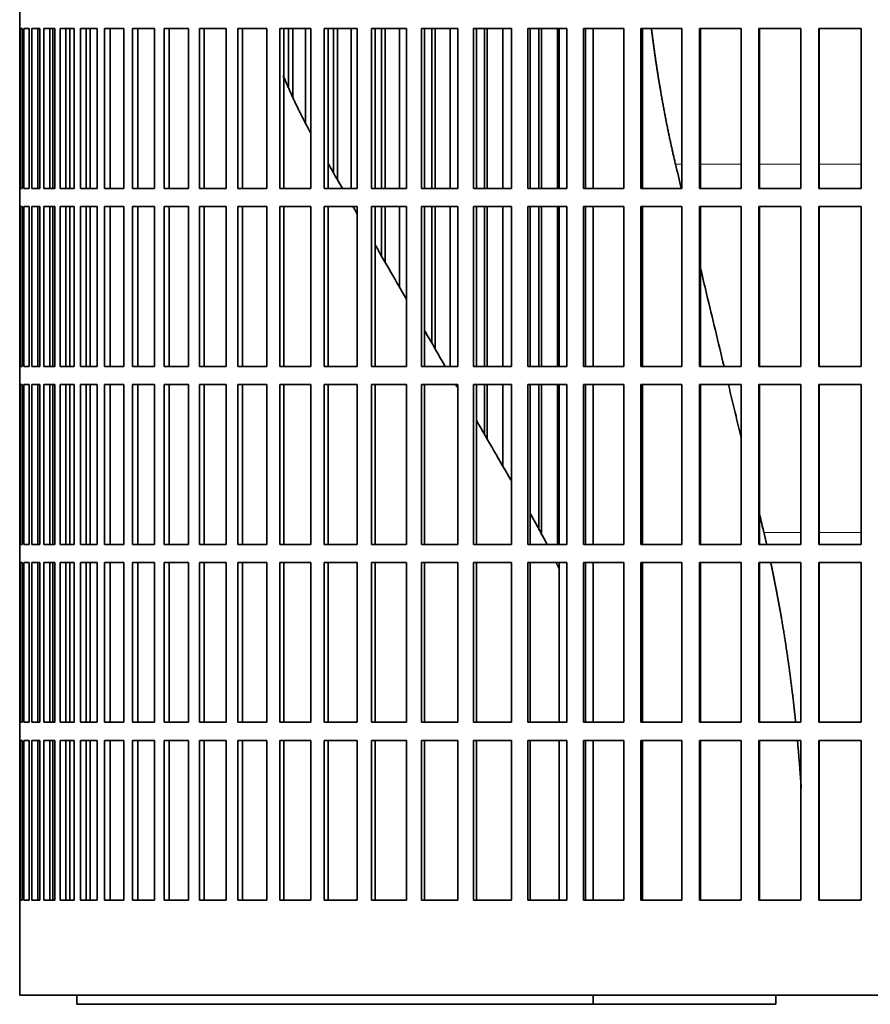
# Model space of a CAD drawing. Header units: millimetres. Extents: x 518 to 1410, y -2520 to 1834.
# Tile 20 of 33: x 1033 to 1174, y -549 to -386. Entities that reach past the tile are written whole.
import ezdxf

# ---------------------------------------------------------------- set-up
doc = ezdxf.new("R2010")
doc.units = ezdxf.units.MM
doc.layers.add('VSI344-454_FILTR', color=7, linetype='Continuous')
doc.layers.add('VSI344-454_SUPPO', color=7, linetype='Continuous')

# ---------------------------------------------------------------- blocks, each defined once
blk = doc.blocks.new('SE3')
at = {"layer": 'VSI344-454_FILTR', "color": 7, "linetype": 'Continuous', "lineweight": 35}
for p, q in [((1032.77, -384.48), (1032.77, -387.48)), ((1032.77, -387.48), (1032.77, -387.48)), ((1032.77, -413.98), (1032.77, -387.48)), ((1032.82, -413.98), (1032.82, -387.48)), ((1032.82, -387.48), (1033.19, -387.48)), ((1033.19, -413.98), (1033.19, -387.48)), ((1033.45, -413.98), (1033.45, -387.48)), ((1033.45, -387.48), (1034.31, -387.48)), ((1034.31, -413.98), (1034.31, -387.48)), ((1034.77, -413.98), (1034.77, -387.48)), ((1034.77, -387.48), (1036.12, -387.48)), ((1035.76, -413.98), (1035.76, -387.48)), ((1036.11, -413.98), (1036.11, -387.48)), ((1036.12, -413.98), (1036.12, -387.48)), ((1036.79, -413.98), (1036.79, -387.48)), ((1036.79, -387.48), (1038.61, -387.48)), ((1037.75, -413.98), (1037.75, -387.48)), ((1038.25, -413.98), (1038.25, -387.48)), ((1038.61, -413.98), (1038.61, -387.48)), ((1039.48, -413.98), (1039.48, -387.48)), ((1039.48, -387.48), (1041.77, -387.48)), ((1040.43, -413.98), (1040.43, -387.48)), ((1041.06, -413.98), (1041.06, -387.48)), ((1041.77, -413.98), (1041.77, -387.48)), ((1042.84, -413.98), (1042.84, -387.48)), ((1042.84, -387.48), (1045.59, -387.48)), ((1043.76, -413.98), (1043.76, -387.48)), ((1045.59, -413.98), (1045.59, -387.48)), ((1046.85, -413.98), (1046.85, -387.48)), ((1046.85, -387.48), (1050.04, -387.48)), ((1047.74, -413.98), (1047.74, -387.48)), ((1050.04, -413.98), (1050.04, -387.48)), ((1051.49, -413.98), (1051.49, -387.48)), ((1051.49, -387.48), (1055.11, -387.48)), ((1052.35, -413.98), (1052.35, -387.48)), ((1055.11, -413.98), (1055.11, -387.48)), ((1056.74, -413.98), (1056.74, -387.48)), ((1056.74, -387.48), (1060.77, -387.48)), ((1057.55, -413.98), (1057.55, -387.48)), ((1060.77, -413.98), (1060.77, -387.48)), ((1062.57, -413.98), (1062.57, -387.48)), ((1062.57, -387.48), (1066.99, -387.48)), ((1063.34, -413.98), (1063.34, -387.48)), ((1066.99, -413.98), (1066.99, -387.48)), ((1068.95, -413.98), (1068.95, -387.48)), ((1068.95, -387.48), (1073.75, -387.48)), ((1069.68, -413.98), (1069.68, -387.48)), ((1073.75, -413.98), (1073.75, -387.48)), ((1075.86, -387.48), (1081, -387.48)), ((1075.86, -413.98), (1075.86, -387.48)), ((1076.54, -413.98), (1076.54, -387.48)), ((1077.31, -397.11), (1077.31, -387.48)), ((1078.02, -398.83), (1078.02, -387.48)), ((1080.15, -402.99), (1080.15, -387.48)), ((1081, -413.98), (1081, -387.48)), ((1083.25, -387.48), (1088.72, -387.48)), ((1083.25, -413.98), (1083.25, -387.48)), ((1083.88, -413.98), (1083.88, -387.48)), ((1084.8, -411.43), (1084.8, -387.48)), ((1085.46, -412.57), (1085.46, -387.48)), ((1087.72, -413.98), (1087.72, -387.48)), ((1088.72, -413.98), (1088.72, -387.48)), ((1091.1, -387.48), (1096.86, -387.48)), ((1091.1, -413.98), (1091.1, -387.48)), ((1091.68, -413.98), (1091.68, -387.48)), ((1092.74, -413.98), (1092.74, -387.48)), ((1093.34, -413.98), (1093.34, -387.48)), ((1095.73, -413.98), (1095.73, -387.48)), ((1096.86, -413.98), (1096.86, -387.48)), ((1099.37, -387.48), (1105.4, -387.48)), ((1099.37, -413.98), (1099.37, -387.48)), ((1099.88, -413.98), (1099.88, -387.48)), ((1101.08, -413.98), (1101.08, -387.48)), ((1101.63, -413.98), (1101.63, -387.48)), ((1104.13, -413.98), (1104.13, -387.48)), ((1105.4, -413.98), (1105.4, -387.48)), ((1108, -387.48), (1114.27, -387.48)), ((1108, -413.98), (1108, -387.48)), ((1108.46, -413.98), (1108.46, -387.48)), ((1109.79, -413.98), (1109.79, -387.48)), ((1110.28, -413.98), (1110.28, -387.48)), ((1112.87, -413.98), (1112.87, -387.48)), ((1114.27, -413.98), (1114.27, -387.48)), ((1116.98, -387.48), (1123.45, -387.48)), ((1116.98, -413.98), (1116.98, -387.48)), ((1117.37, -413.98), (1117.37, -387.48)), ((1118.83, -413.98), (1118.83, -387.48)), ((1119.25, -413.98), (1119.25, -387.48)), ((1121.93, -413.98), (1121.93, -387.48)), ((1123.45, -413.98), (1123.45, -387.48)), ((1126.24, -387.48), (1132.89, -387.48)), ((1126.24, -413.98), (1126.24, -387.48)), ((1126.56, -413.98), (1126.56, -387.48)), ((1132.89, -413.98), (1132.89, -387.48)), ((1135.74, -387.48), (1142.53, -387.48)), ((1135.74, -413.98), (1135.74, -387.48)), ((1136, -413.98), (1136, -387.48)), ((1142.53, -413.98), (1142.53, -387.48)), ((1145.44, -387.48), (1152.35, -387.48)), ((1145.44, -413.98), (1145.44, -387.48)), ((1145.63, -413.98), (1145.63, -387.48)), ((1152.35, -413.98), (1152.35, -387.48)), ((1155.29, -387.48), (1162.27, -387.48)), ((1155.29, -413.98), (1155.29, -387.48)), ((1155.41, -413.98), (1155.41, -387.48)), ((1162.27, -413.98), (1162.27, -387.48)), ((1165.25, -387.48), (1172.27, -387.48)), ((1165.25, -413.98), (1165.25, -387.48)), ((1165.3, -413.98), (1165.3, -387.48)), ((1172.27, -413.98), (1172.27, -387.48)), ((1032.77, -413.98), (1032.77, -413.98)), ((1032.77, -413.98), (1032.77, -416.98)), ((1032.82, -413.98), (1033.19, -413.98)), ((1033.45, -413.98), (1034.31, -413.98)), ((1034.77, -413.98), (1036.12, -413.98)), ((1036.79, -413.98), (1038.61, -413.98)), ((1039.48, -413.98), (1041.77, -413.98)), ((1042.84, -413.98), (1045.59, -413.98)), ((1046.85, -413.98), (1050.04, -413.98)), ((1051.49, -413.98), (1055.11, -413.98)), ((1056.74, -413.98), (1060.77, -413.98)), ((1062.57, -413.98), (1066.99, -413.98)), ((1068.95, -413.98), (1073.75, -413.98)), ((1075.86, -413.98), (1081, -413.98)), ((1083.25, -413.98), (1088.72, -413.98)), ((1091.1, -413.98), (1096.86, -413.98)), ((1099.37, -413.98), (1105.4, -413.98)), ((1108, -413.98), (1114.27, -413.98)), ((1116.98, -413.98), (1123.45, -413.98)), ((1126.24, -413.98), (1132.89, -413.98)), ((1135.74, -413.98), (1142.53, -413.98)), ((1145.44, -413.98), (1152.35, -413.98)), ((1155.29, -413.98), (1162.27, -413.98)), ((1165.25, -413.98), (1172.27, -413.98)), ((1032.77, -416.98), (1032.77, -416.98)), ((1032.77, -443.48), (1032.77, -416.98)), ((1032.82, -443.48), (1032.82, -416.98)), ((1032.82, -416.98), (1033.19, -416.98)), ((1033.19, -443.48), (1033.19, -416.98)), ((1033.45, -443.48), (1033.45, -416.98)), ((1033.45, -416.98), (1034.31, -416.98)), ((1034.31, -443.48), (1034.31, -416.98)), ((1034.77, -443.48), (1034.77, -416.98)), ((1034.77, -416.98), (1036.12, -416.98)), ((1035.76, -443.48), (1035.76, -416.98)), ((1036.11, -443.48), (1036.11, -416.98)), ((1036.12, -443.48), (1036.12, -416.98)), ((1036.79, -443.48), (1036.79, -416.98)), ((1036.79, -416.98), (1038.61, -416.98)), ((1037.75, -443.48), (1037.75, -416.98)), ((1038.25, -443.48), (1038.25, -416.98)), ((1038.61, -443.48), (1038.61, -416.98)), ((1039.48, -443.48), (1039.48, -416.98)), ((1039.48, -416.98), (1041.77, -416.98)), ((1040.43, -443.48), (1040.43, -416.98)), ((1041.06, -443.48), (1041.06, -416.98)), ((1041.77, -443.48), (1041.77, -416.98)), ((1042.84, -443.48), (1042.84, -416.98)), ((1042.84, -416.98), (1045.59, -416.98)), ((1043.76, -443.48), (1043.76, -416.98)), ((1045.59, -443.48), (1045.59, -416.98)), ((1046.85, -443.48), (1046.85, -416.98)), ((1046.85, -416.98), (1050.04, -416.98)), ((1047.74, -443.48), (1047.74, -416.98)), ((1050.04, -443.48), (1050.04, -416.98)), ((1051.49, -443.48), (1051.49, -416.98)), ((1051.49, -416.98), (1055.11, -416.98)), ((1052.35, -443.48), (1052.35, -416.98)), ((1055.11, -443.48), (1055.11, -416.98)), ((1056.74, -443.48), (1056.74, -416.98)), ((1056.74, -416.98), (1060.77, -416.98)), ((1057.55, -443.48), (1057.55, -416.98)), ((1060.77, -443.48), (1060.77, -416.98)), ((1062.57, -443.48), (1062.57, -416.98)), ((1062.57, -416.98), (1066.99, -416.98)), ((1063.34, -443.48), (1063.34, -416.98)), ((1066.99, -443.48), (1066.99, -416.98)), ((1068.95, -443.48), (1068.95, -416.98)), ((1068.95, -416.98), (1073.75, -416.98)), ((1069.68, -443.48), (1069.68, -416.98)), ((1073.75, -443.48), (1073.75, -416.98)), ((1075.86, -416.98), (1081, -416.98)), ((1075.86, -443.48), (1075.86, -416.98)), ((1076.54, -443.48), (1076.54, -416.98)), ((1081, -443.48), (1081, -416.98)), ((1083.25, -416.98), (1088.72, -416.98)), ((1083.25, -443.48), (1083.25, -416.98)), ((1083.88, -443.48), (1083.88, -416.98)), ((1088.72, -443.48), (1088.72, -416.98)), ((1091.1, -416.98), (1096.86, -416.98)), ((1091.1, -443.48), (1091.1, -416.98)), ((1091.68, -443.48), (1091.68, -416.98)), ((1092.74, -425.18), (1092.74, -416.98)), ((1093.34, -426.22), (1093.34, -416.98)), ((1095.73, -430.35), (1095.73, -416.98)), ((1096.86, -443.48), (1096.86, -416.98)), ((1099.37, -416.98), (1105.4, -416.98)), ((1099.37, -443.48), (1099.37, -416.98)), ((1099.88, -443.48), (1099.88, -416.98)), ((1101.08, -439.63), (1101.08, -416.98)), ((1101.63, -440.57), (1101.63, -416.98)), ((1104.13, -443.48), (1104.13, -416.98)), ((1105.4, -443.48), (1105.4, -416.98)), ((1108, -416.98), (1114.27, -416.98)), ((1108, -443.48), (1108, -416.98)), ((1108.46, -443.48), (1108.46, -416.98)), ((1109.79, -443.48), (1109.79, -416.98)), ((1110.28, -443.48), (1110.28, -416.98)), ((1112.87, -443.48), (1112.87, -416.98)), ((1114.27, -443.48), (1114.27, -416.98)), ((1116.98, -416.98), (1123.45, -416.98)), ((1116.98, -443.48), (1116.98, -416.98)), ((1117.37, -443.48), (1117.37, -416.98)), ((1118.83, -443.48), (1118.83, -416.98)), ((1119.25, -443.48), (1119.25, -416.98)), ((1121.93, -443.48), (1121.93, -416.98)), ((1123.45, -443.48), (1123.45, -416.98)), ((1126.24, -416.98), (1132.89, -416.98)), ((1126.24, -443.48), (1126.24, -416.98)), ((1126.56, -443.48), (1126.56, -416.98)), ((1132.89, -443.48), (1132.89, -416.98)), ((1135.74, -416.98), (1142.53, -416.98)), ((1135.74, -443.48), (1135.74, -416.98)), ((1136, -443.48), (1136, -416.98)), ((1142.53, -443.48), (1142.53, -416.98)), ((1145.44, -416.98), (1152.35, -416.98)), ((1145.44, -443.48), (1145.44, -416.98)), ((1145.63, -443.48), (1145.63, -416.98)), ((1152.35, -443.48), (1152.35, -416.98)), ((1155.29, -416.98), (1162.27, -416.98)), ((1155.29, -443.48), (1155.29, -416.98)), ((1155.41, -443.48), (1155.41, -416.98)), ((1162.27, -443.48), (1162.27, -416.98)), ((1165.25, -416.98), (1172.27, -416.98)), ((1165.25, -443.48), (1165.25, -416.98)), ((1165.3, -443.48), (1165.3, -416.98)), ((1172.27, -443.48), (1172.27, -416.98)), ((1032.77, -443.48), (1032.77, -443.48)), ((1032.77, -443.48), (1032.77, -446.48)), ((1032.82, -443.48), (1033.19, -443.48)), ((1033.45, -443.48), (1034.31, -443.48)), ((1034.77, -443.48), (1036.12, -443.48)), ((1036.79, -443.48), (1038.61, -443.48)), ((1039.48, -443.48), (1041.77, -443.48)), ((1042.84, -443.48), (1045.59, -443.48)), ((1046.85, -443.48), (1050.04, -443.48)), ((1051.49, -443.48), (1055.11, -443.48)), ((1056.74, -443.48), (1060.77, -443.48)), ((1062.57, -443.48), (1066.99, -443.48)), ((1068.95, -443.48), (1073.75, -443.48)), ((1075.86, -443.48), (1081, -443.48)), ((1083.25, -443.48), (1088.72, -443.48)), ((1091.1, -443.48), (1096.86, -443.48)), ((1099.37, -443.48), (1105.4, -443.48)), ((1108, -443.48), (1114.27, -443.48)), ((1116.98, -443.48), (1123.45, -443.48)), ((1126.24, -443.48), (1132.89, -443.48)), ((1135.74, -443.48), (1142.53, -443.48)), ((1145.44, -443.48), (1152.35, -443.48)), ((1155.29, -443.48), (1162.27, -443.48)), ((1165.25, -443.48), (1172.27, -443.48)), ((1032.77, -446.48), (1032.77, -446.48)), ((1032.77, -472.98), (1032.77, -446.48)), ((1032.82, -472.98), (1032.82, -446.48)), ((1032.82, -446.48), (1033.19, -446.48)), ((1033.19, -472.98), (1033.19, -446.48)), ((1033.45, -472.98), (1033.45, -446.48)), ((1033.45, -446.48), (1034.31, -446.48)), ((1034.31, -472.98), (1034.31, -446.48)), ((1034.77, -472.98), (1034.77, -446.48)), ((1034.77, -446.48), (1036.12, -446.48)), ((1035.76, -472.98), (1035.76, -446.48)), ((1036.11, -472.98), (1036.11, -446.48)), ((1036.12, -472.98), (1036.12, -446.48)), ((1036.79, -472.98), (1036.79, -446.48)), ((1036.79, -446.48), (1038.61, -446.48)), ((1037.75, -472.98), (1037.75, -446.48)), ((1038.25, -472.98), (1038.25, -446.48)), ((1038.61, -472.98), (1038.61, -446.48)), ((1039.48, -472.98), (1039.48, -446.48)), ((1039.48, -446.48), (1041.77, -446.48)), ((1040.43, -472.98), (1040.43, -446.48)), ((1041.06, -472.98), (1041.06, -446.48)), ((1041.77, -472.98), (1041.77, -446.48)), ((1042.84, -472.98), (1042.84, -446.48)), ((1042.84, -446.48), (1045.59, -446.48)), ((1043.76, -472.98), (1043.76, -446.48)), ((1045.59, -472.98), (1045.59, -446.48)), ((1046.85, -472.98), (1046.85, -446.48)), ((1046.85, -446.48), (1050.04, -446.48)), ((1047.74, -472.98), (1047.74, -446.48)), ((1050.04, -472.98), (1050.04, -446.48)), ((1051.49, -472.98), (1051.49, -446.48)), ((1051.49, -446.48), (1055.11, -446.48)), ((1052.35, -472.98), (1052.35, -446.48)), ((1055.11, -472.98), (1055.11, -446.48)), ((1056.74, -472.98), (1056.74, -446.48)), ((1056.74, -446.48), (1060.77, -446.48)), ((1057.55, -472.98), (1057.55, -446.48)), ((1060.77, -472.98), (1060.77, -446.48)), ((1062.57, -472.98), (1062.57, -446.48)), ((1062.57, -446.48), (1066.99, -446.48)), ((1063.34, -472.98), (1063.34, -446.48)), ((1066.99, -472.98), (1066.99, -446.48)), ((1068.95, -472.98), (1068.95, -446.48)), ((1068.95, -446.48), (1073.75, -446.48)), ((1069.68, -472.98), (1069.68, -446.48)), ((1073.75, -472.98), (1073.75, -446.48)), ((1075.86, -446.48), (1081, -446.48)), ((1075.86, -472.98), (1075.86, -446.48)), ((1076.54, -472.98), (1076.54, -446.48)), ((1081, -472.98), (1081, -446.48)), ((1083.25, -446.48), (1088.72, -446.48)), ((1083.25, -472.98), (1083.25, -446.48)), ((1083.88, -472.98), (1083.88, -446.48)), ((1088.72, -472.98), (1088.72, -446.48)), ((1091.1, -446.48), (1096.86, -446.48)), ((1091.1, -472.98), (1091.1, -446.48)), ((1091.68, -472.98), (1091.68, -446.48)), ((1096.86, -472.98), (1096.86, -446.48)), ((1099.37, -446.48), (1105.4, -446.48)), ((1099.37, -472.98), (1099.37, -446.48)), ((1099.88, -472.98), (1099.88, -446.48)), ((1105.4, -472.98), (1105.4, -446.48)), ((1108, -446.48), (1114.27, -446.48)), ((1108, -472.98), (1108, -446.48)), ((1108.46, -472.98), (1108.46, -446.48)), ((1109.79, -454.71), (1109.79, -446.48)), ((1110.28, -455.55), (1110.28, -446.48)), ((1112.87, -460.05), (1112.87, -446.48)), ((1114.27, -472.98), (1114.27, -446.48)), ((1116.98, -446.48), (1123.45, -446.48)), ((1116.98, -472.98), (1116.98, -446.48)), ((1117.37, -472.98), (1117.37, -446.48)), ((1118.83, -470.64), (1118.83, -446.48)), ((1119.25, -471.46), (1119.25, -446.48)), ((1121.93, -472.98), (1121.93, -446.48)), ((1123.45, -472.98), (1123.45, -446.48)), ((1126.24, -446.48), (1132.89, -446.48)), ((1126.24, -472.98), (1126.24, -446.48)), ((1126.56, -472.98), (1126.56, -446.48)), ((1132.89, -472.98), (1132.89, -446.48)), ((1135.74, -446.48), (1142.53, -446.48)), ((1135.74, -472.98), (1135.74, -446.48)), ((1136, -472.98), (1136, -446.48)), ((1142.53, -472.98), (1142.53, -446.48)), ((1145.44, -446.48), (1152.35, -446.48)), ((1145.44, -472.98), (1145.44, -446.48)), ((1145.63, -472.98), (1145.63, -446.48)), ((1152.35, -472.98), (1152.35, -446.48)), ((1155.29, -446.48), (1162.27, -446.48)), ((1155.29, -472.98), (1155.29, -446.48)), ((1155.41, -472.98), (1155.41, -446.48)), ((1162.27, -472.98), (1162.27, -446.48)), ((1165.25, -446.48), (1172.27, -446.48)), ((1165.25, -472.98), (1165.25, -446.48)), ((1165.3, -472.98), (1165.3, -446.48)), ((1172.27, -472.98), (1172.27, -446.48)), ((1032.77, -472.98), (1032.77, -472.98)), ((1032.77, -472.98), (1032.77, -475.98)), ((1032.82, -472.98), (1033.19, -472.98)), ((1033.45, -472.98), (1034.31, -472.98)), ((1034.77, -472.98), (1036.12, -472.98)), ((1036.79, -472.98), (1038.61, -472.98)), ((1039.48, -472.98), (1041.77, -472.98)), ((1042.84, -472.98), (1045.59, -472.98)), ((1046.85, -472.98), (1050.04, -472.98)), ((1051.49, -472.98), (1055.11, -472.98)), ((1056.74, -472.98), (1060.77, -472.98)), ((1062.57, -472.98), (1066.99, -472.98)), ((1068.95, -472.98), (1073.75, -472.98)), ((1075.86, -472.98), (1081, -472.98)), ((1083.25, -472.98), (1088.72, -472.98)), ((1091.1, -472.98), (1096.86, -472.98)), ((1099.37, -472.98), (1105.4, -472.98)), ((1108, -472.98), (1114.27, -472.98)), ((1116.98, -472.98), (1123.45, -472.98)), ((1126.24, -472.98), (1132.89, -472.98)), ((1135.74, -472.98), (1142.53, -472.98)), ((1145.44, -472.98), (1152.35, -472.98)), ((1155.29, -472.98), (1162.27, -472.98)), ((1165.25, -472.98), (1172.27, -472.98)), ((1032.77, -475.98), (1032.77, -475.98)), ((1032.77, -502.48), (1032.77, -475.98)), ((1032.82, -502.48), (1032.82, -475.98)), ((1032.82, -475.98), (1033.19, -475.98)), ((1033.19, -502.48), (1033.19, -475.98)), ((1033.45, -502.48), (1033.45, -475.98)), ((1033.45, -475.98), (1034.31, -475.98)), ((1034.31, -502.48), (1034.31, -475.98)), ((1034.77, -502.48), (1034.77, -475.98)), ((1034.77, -475.98), (1036.12, -475.98)), ((1035.76, -502.48), (1035.76, -475.98)), ((1036.11, -502.48), (1036.11, -475.98)), ((1036.12, -502.48), (1036.12, -475.98)), ((1036.79, -502.48), (1036.79, -475.98)), ((1036.79, -475.98), (1038.61, -475.98)), ((1037.75, -502.48), (1037.75, -475.98)), ((1038.25, -502.48), (1038.25, -475.98)), ((1038.61, -502.48), (1038.61, -475.98)), ((1039.48, -502.48), (1039.48, -475.98)), ((1039.48, -475.98), (1041.77, -475.98)), ((1040.43, -502.48), (1040.43, -475.98)), ((1041.06, -502.48), (1041.06, -475.98)), ((1041.77, -502.48), (1041.77, -475.98)), ((1042.84, -502.48), (1042.84, -475.98)), ((1042.84, -475.98), (1045.59, -475.98)), ((1043.76, -502.48), (1043.76, -475.98)), ((1045.59, -502.48), (1045.59, -475.98)), ((1046.85, -502.48), (1046.85, -475.98)), ((1046.85, -475.98), (1050.04, -475.98)), ((1047.74, -502.48), (1047.74, -475.98)), ((1050.04, -502.48), (1050.04, -475.98)), ((1051.49, -502.48), (1051.49, -475.98)), ((1051.49, -475.98), (1055.11, -475.98)), ((1052.35, -502.48), (1052.35, -475.98)), ((1055.11, -502.48), (1055.11, -475.98)), ((1056.74, -502.48), (1056.74, -475.98)), ((1056.74, -475.98), (1060.77, -475.98)), ((1057.55, -502.48), (1057.55, -475.98)), ((1060.77, -502.48), (1060.77, -475.98)), ((1062.57, -502.48), (1062.57, -475.98)), ((1062.57, -475.98), (1066.99, -475.98)), ((1063.34, -502.48), (1063.34, -475.98)), ((1066.99, -502.48), (1066.99, -475.98)), ((1068.95, -502.48), (1068.95, -475.98)), ((1068.95, -475.98), (1073.75, -475.98)), ((1069.68, -502.48), (1069.68, -475.98)), ((1073.75, -502.48), (1073.75, -475.98)), ((1075.86, -475.98), (1081, -475.98)), ((1075.86, -502.48), (1075.86, -475.98)), ((1076.54, -502.48), (1076.54, -475.98)), ((1081, -502.48), (1081, -475.98)), ((1083.25, -475.98), (1088.72, -475.98)), ((1083.25, -502.48), (1083.25, -475.98)), ((1083.88, -502.48), (1083.88, -475.98)), ((1088.72, -502.48), (1088.72, -475.98)), ((1091.1, -475.98), (1096.86, -475.98)), ((1091.1, -502.48), (1091.1, -475.98)), ((1091.68, -502.48), (1091.68, -475.98)), ((1096.86, -502.48), (1096.86, -475.98)), ((1099.37, -475.98), (1105.4, -475.98)), ((1099.37, -502.48), (1099.37, -475.98)), ((1099.88, -502.48), (1099.88, -475.98)), ((1105.4, -502.48), (1105.4, -475.98)), ((1108, -475.98), (1114.27, -475.98)), ((1108, -502.48), (1108, -475.98)), ((1108.46, -502.48), (1108.46, -475.98)), ((1114.27, -502.48), (1114.27, -475.98)), ((1116.98, -475.98), (1123.45, -475.98)), ((1116.98, -502.48), (1116.98, -475.98)), ((1117.37, -502.48), (1117.37, -475.98)), ((1123.45, -502.48), (1123.45, -475.98)), ((1126.24, -475.98), (1132.89, -475.98)), ((1126.24, -502.48), (1126.24, -475.98)), ((1126.56, -502.48), (1126.56, -475.98)), ((1132.89, -502.48), (1132.89, -475.98)), ((1135.74, -475.98), (1142.53, -475.98)), ((1135.74, -502.48), (1135.74, -475.98)), ((1136, -502.48), (1136, -475.98)), ((1142.53, -502.48), (1142.53, -475.98)), ((1145.44, -475.98), (1152.35, -475.98)), ((1145.44, -502.48), (1145.44, -475.98)), ((1145.63, -502.48), (1145.63, -475.98)), ((1152.35, -502.48), (1152.35, -475.98)), ((1155.29, -475.98), (1162.27, -475.98)), ((1155.29, -502.48), (1155.29, -475.98)), ((1155.41, -502.48), (1155.41, -475.98)), ((1162.27, -502.48), (1162.27, -475.98)), ((1165.25, -475.98), (1172.27, -475.98)), ((1165.25, -502.48), (1165.25, -475.98)), ((1165.3, -502.48), (1165.3, -475.98)), ((1172.27, -502.48), (1172.27, -475.98)), ((1032.77, -502.48), (1032.77, -502.48)), ((1032.77, -502.48), (1032.77, -505.48)), ((1032.82, -502.48), (1033.19, -502.48)), ((1033.45, -502.48), (1034.31, -502.48)), ((1034.77, -502.48), (1036.12, -502.48)), ((1036.79, -502.48), (1038.61, -502.48)), ((1039.48, -502.48), (1041.77, -502.48)), ((1042.84, -502.48), (1045.59, -502.48)), ((1046.85, -502.48), (1050.04, -502.48)), ((1051.49, -502.48), (1055.11, -502.48)), ((1056.74, -502.48), (1060.77, -502.48)), ((1062.57, -502.48), (1066.99, -502.48)), ((1068.95, -502.48), (1073.75, -502.48)), ((1075.86, -502.48), (1081, -502.48)), ((1083.25, -502.48), (1088.72, -502.48)), ((1091.1, -502.48), (1096.86, -502.48)), ((1099.37, -502.48), (1105.4, -502.48)), ((1108, -502.48), (1114.27, -502.48)), ((1116.98, -502.48), (1123.45, -502.48)), ((1126.24, -502.48), (1132.89, -502.48)), ((1135.74, -502.48), (1142.53, -502.48)), ((1145.44, -502.48), (1152.35, -502.48)), ((1155.29, -502.48), (1162.27, -502.48)), ((1165.25, -502.48), (1172.27, -502.48)), ((1032.77, -505.48), (1032.77, -505.48)), ((1032.77, -531.98), (1032.77, -505.48)), ((1032.82, -531.98), (1032.82, -505.48)), ((1032.82, -505.48), (1033.19, -505.48)), ((1033.19, -531.98), (1033.19, -505.48)), ((1033.45, -531.98), (1033.45, -505.48)), ((1033.45, -505.48), (1034.31, -505.48)), ((1034.31, -531.98), (1034.31, -505.48)), ((1034.77, -531.98), (1034.77, -505.48)), ((1034.77, -505.48), (1036.12, -505.48)), ((1035.76, -531.98), (1035.76, -505.48)), ((1036.11, -531.98), (1036.11, -505.48)), ((1036.12, -531.98), (1036.12, -505.48)), ((1036.79, -531.98), (1036.79, -505.48)), ((1036.79, -505.48), (1038.61, -505.48)), ((1037.75, -531.98), (1037.75, -505.48)), ((1038.25, -531.98), (1038.25, -505.48)), ((1038.61, -531.98), (1038.61, -505.48)), ((1039.48, -531.98), (1039.48, -505.48)), ((1039.48, -505.48), (1041.77, -505.48)), ((1040.43, -531.98), (1040.43, -505.48)), ((1041.06, -531.98), (1041.06, -505.48)), ((1041.77, -531.98), (1041.77, -505.48)), ((1042.84, -531.98), (1042.84, -505.48)), ((1042.84, -505.48), (1045.59, -505.48)), ((1043.76, -531.98), (1043.76, -505.48)), ((1045.59, -531.98), (1045.59, -505.48)), ((1046.85, -531.98), (1046.85, -505.48)), ((1046.85, -505.48), (1050.04, -505.48)), ((1047.74, -531.98), (1047.74, -505.48)), ((1050.04, -531.98), (1050.04, -505.48)), ((1051.49, -531.98), (1051.49, -505.48)), ((1051.49, -505.48), (1055.11, -505.48)), ((1052.35, -531.98), (1052.35, -505.48)), ((1055.11, -531.98), (1055.11, -505.48)), ((1056.74, -531.98), (1056.74, -505.48)), ((1056.74, -505.48), (1060.77, -505.48)), ((1057.55, -531.98), (1057.55, -505.48)), ((1060.77, -531.98), (1060.77, -505.48)), ((1062.57, -531.98), (1062.57, -505.48)), ((1062.57, -505.48), (1066.99, -505.48)), ((1063.34, -531.98), (1063.34, -505.48)), ((1066.99, -531.98), (1066.99, -505.48)), ((1068.95, -531.98), (1068.95, -505.48)), ((1068.95, -505.48), (1073.75, -505.48)), ((1069.68, -531.98), (1069.68, -505.48)), ((1073.75, -531.98), (1073.75, -505.48)), ((1075.86, -531.98), (1075.86, -505.48)), ((1075.86, -505.48), (1081, -505.48)), ((1076.54, -531.98), (1076.54, -505.48)), ((1081, -531.98), (1081, -505.48)), ((1083.25, -505.48), (1088.72, -505.48)), ((1083.25, -531.98), (1083.25, -505.48)), ((1083.88, -531.98), (1083.88, -505.48)), ((1088.72, -531.98), (1088.72, -505.48)), ((1091.1, -505.48), (1096.86, -505.48)), ((1091.1, -531.98), (1091.1, -505.48)), ((1091.68, -531.98), (1091.68, -505.48)), ((1096.86, -531.98), (1096.86, -505.48)), ((1099.37, -505.48), (1105.4, -505.48)), ((1099.37, -531.98), (1099.37, -505.48)), ((1099.88, -531.98), (1099.88, -505.48)), ((1105.4, -531.98), (1105.4, -505.48)), ((1108, -505.48), (1114.27, -505.48)), ((1108, -531.98), (1108, -505.48)), ((1108.46, -531.98), (1108.46, -505.48)), ((1114.27, -531.98), (1114.27, -505.48)), ((1116.98, -505.48), (1123.45, -505.48)), ((1116.98, -531.98), (1116.98, -505.48)), ((1117.37, -531.98), (1117.37, -505.48)), ((1123.45, -531.98), (1123.45, -505.48)), ((1126.24, -505.48), (1132.89, -505.48)), ((1126.24, -531.98), (1126.24, -505.48)), ((1126.56, -531.98), (1126.56, -505.48)), ((1132.89, -531.98), (1132.89, -505.48)), ((1135.74, -505.48), (1142.53, -505.48)), ((1135.74, -531.98), (1135.74, -505.48)), ((1136, -531.98), (1136, -505.48)), ((1142.53, -531.98), (1142.53, -505.48)), ((1145.44, -505.48), (1152.35, -505.48)), ((1145.44, -531.98), (1145.44, -505.48)), ((1145.63, -531.98), (1145.63, -505.48)), ((1152.35, -531.98), (1152.35, -505.48)), ((1155.29, -505.48), (1162.27, -505.48)), ((1155.29, -531.98), (1155.29, -505.48)), ((1155.41, -531.98), (1155.41, -505.48)), ((1162.27, -531.98), (1162.27, -505.48)), ((1165.25, -505.48), (1172.27, -505.48)), ((1165.25, -531.98), (1165.25, -505.48)), ((1165.3, -531.98), (1165.3, -505.48)), ((1172.27, -531.98), (1172.27, -505.48)), ((1032.77, -531.98), (1032.77, -531.98)), ((1032.77, -531.98), (1032.77, -547.73)), ((1032.82, -531.98), (1033.19, -531.98)), ((1033.45, -531.98), (1034.31, -531.98)), ((1034.77, -531.98), (1036.12, -531.98)), ((1036.79, -531.98), (1038.61, -531.98)), ((1039.48, -531.98), (1041.77, -531.98)), ((1042.84, -531.98), (1045.59, -531.98)), ((1046.85, -531.98), (1050.04, -531.98)), ((1051.49, -531.98), (1055.11, -531.98)), ((1056.74, -531.98), (1060.77, -531.98)), ((1062.57, -531.98), (1066.99, -531.98)), ((1068.95, -531.98), (1073.75, -531.98)), ((1075.86, -531.98), (1081, -531.98)), ((1083.25, -531.98), (1088.72, -531.98)), ((1091.1, -531.98), (1096.86, -531.98)), ((1099.37, -531.98), (1105.4, -531.98)), ((1108, -531.98), (1114.27, -531.98)), ((1116.98, -531.98), (1123.45, -531.98)), ((1126.24, -531.98), (1132.89, -531.98)), ((1135.74, -531.98), (1142.53, -531.98)), ((1145.44, -531.98), (1152.35, -531.98)), ((1155.29, -531.98), (1162.27, -531.98)), ((1165.25, -531.98), (1172.27, -531.98)), ((1032.77, -547.73), (1311.58, -547.73))]:
    blk.add_line(p, q, dxfattribs=at)
at = {"layer": 'VSI344-454_SUPPO', "color": 7, "linetype": 'Continuous', "lineweight": 35}
for p, q in [((1044.42, -413.98), (1044.42, -387.48)), ((1122.2, -413.98), (1122.2, -387.48)), ((1127.8, -413.98), (1127.8, -387.48)), ((1044.42, -443.48), (1044.42, -416.98)), ((1122.2, -443.48), (1122.2, -416.98)), ((1127.8, -443.48), (1127.8, -416.98)), ((1044.42, -472.98), (1044.42, -446.48)), ((1122.2, -472.98), (1122.2, -446.48)), ((1127.8, -472.98), (1127.8, -446.48)), ((1044.42, -502.48), (1044.42, -475.98)), ((1122.2, -502.48), (1122.2, -475.98)), ((1127.8, -502.48), (1127.8, -475.98)), ((1044.42, -531.98), (1044.42, -505.48)), ((1122.2, -531.98), (1122.2, -505.48)), ((1127.8, -531.98), (1127.8, -505.48)), ((1042.26, -549.23), (1042.26, -547.73)), ((1127.8, -549.23), (1127.8, -547.73)), ((1158.1, -547.73), (1158.1, -549.23)), ((1042.26, -549.23), (1127.8, -549.23)), ((1127.8, -549.23), (1158.1, -549.23))]:
    blk.add_line(p, q, dxfattribs=at)
at = {"layer": 'VSI344-454_SUPPO', "color": 4, "linetype": 'Continuous', "lineweight": 9}
for p, q in [((1141.47, -409.93), (1142.53, -409.93)), ((1145.63, -409.93), (1152.35, -409.93)), ((1155.41, -409.93), (1162.27, -409.93)), ((1165.3, -409.93), (1172.27, -409.93)), ((1162.27, -471.03), (1156.13, -471.03)), ((1172.27, -471.03), (1165.3, -471.03))]:
    blk.add_line(p, q, dxfattribs=at)
at = {"layer": 'VSI344-454_SUPPO', "color": 7, "linetype": 'Continuous', "lineweight": 35}
for points, degree, knots in [([(1141.47, -409.93), (1140.05, -403.99), (1138.97, -397.62), (1138.12, -392.66), (1137.49, -387.51)], 2, [0, 0, 0, 0.25, 0.25, 0.4436241, 0.4436241, 0.4436241]), ([(1149.52, -443.48), (1148.57, -439.51), (1147.28, -434.14), (1145.96, -428.65), (1145.63, -427.27)], 3, [0.4707547, 0.4707547, 0.4707547, 0.4707547, 0.6666667, 0.7318485, 0.7318485, 0.7318485, 0.7318485]), ([(1103.31, -443.48), (1102.2, -441.56), (1101.06, -439.58), (1099.91, -437.59), (1099.88, -437.54)], 3, [0.40504609, 0.40504609, 0.40504609, 0.40504609, 0.5, 0.5025164, 0.5025164, 0.5025164, 0.5025164]), ([(1152.35, -455.28), (1152.07, -454.11), (1151.37, -451.2), (1150.66, -448.25), (1150.24, -446.48)], 3, [0.2737146, 0.2737146, 0.2737146, 0.2737146, 0.3333333, 0.4212192, 0.4212192, 0.4212192, 0.4212192]), ([(1161.39, -502.46), (1161.29, -501.52), (1161.19, -500.58), (1160.33, -492.78), (1159.06, -485.35), (1158.23, -480.53), (1157.24, -475.92)], 2, [0.4697381, 0.4697381, 0.4697381, 0.5, 0.5, 0.75, 0.75, 0.9125116, 0.9125116, 0.9125116])]:
    blk.add_open_spline(points, degree=degree, knots=knots, dxfattribs=at)
for points, degree in [([(1080.94, -404.67), (1078.45, -400.1), (1076.45, -395.26)], 2), ([(1086.28, -413.98), (1085.48, -412.6), (1084.68, -411.22), (1083.88, -409.83)], 3), ([(1142.45, -413.98), (1142.12, -412.64), (1141.8, -411.29), (1141.47, -409.93)], 3), ([(1088.72, -418.21), (1088.48, -417.8), (1088.25, -417.39), (1088.01, -416.98)], 3), ([(1096.86, -432.32), (1095.14, -429.33), (1093.41, -426.34), (1091.68, -423.33)], 3), ([(1105.4, -447.1), (1105.28, -446.89), (1105.16, -446.69), (1105.04, -446.48)], 3), ([(1114.27, -462.47), (1112.34, -459.13), (1110.4, -455.77), (1108.46, -452.4)], 3), ([(1117.38, -467.85), (1117.37, -467.84), (1117.37, -467.84), (1117.37, -467.83)], 3), ([(1120.15, -472.92), (1118.82, -470.35), (1117.38, -467.85)], 2), ([(1156.13, -471.03), (1155.89, -470.04), (1155.65, -469.05), (1155.41, -468.05)], 3), ([(1156.58, -472.94), (1156.36, -471.98), (1156.13, -471.03)], 2), ([(1122.22, -477.12), (1121.95, -476.53), (1121.66, -475.95)], 2), ([(1162.31, -513.47), (1162.05, -509.43), (1161.68, -505.45)], 2)]:
    blk.add_open_spline(points, degree=degree, dxfattribs=at)

msp = doc.modelspace()

# ---------------------------------------------------------------- block references
msp.add_blockref('SE3', (0, 0))

doc.saveas('drawing.dxf')
